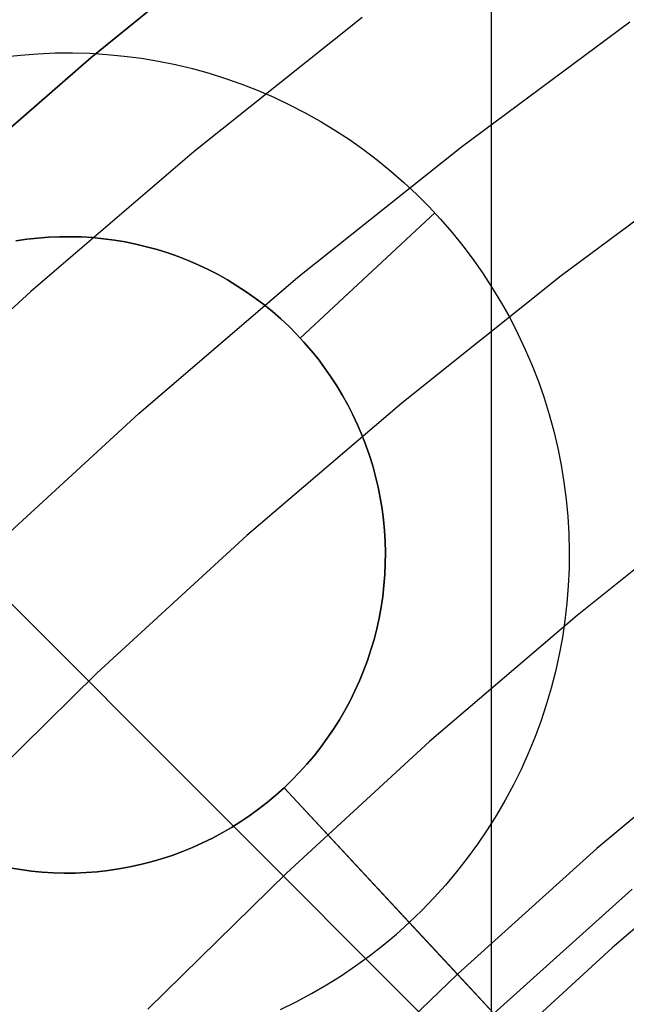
# Model space of a CAD drawing. Header units: millimetres. Extents: x 8929 to 10091, y -2708 to -1691.
# Tile 62 of 196: x 9480.68 to 9484.98, y -2030.19 to -2023.23. Entities that reach past the tile are written whole.
import ezdxf

# ---------------------------------------------------------------- set-up
doc = ezdxf.new("R2010")
doc.units = ezdxf.units.MM
for name, color, linetype in [('1', 7, 'Continuous'), ('COLOR EXT', 7, 'Continuous'), ('luz', 7, 'Continuous'), ('PLASTICO NEGRO', 7, 'Continuous')]:
    doc.layers.add(name, color=color, linetype=linetype)

msp = doc.modelspace()

# ---------------------------------------------------------------- linework, layer by layer
at = {"layer": '1', "color": 7, "true_color": 0xf4f4f4}
for p, q in [((9481.1913, -2023.4916, 206.5665), (9482.3977, -2022.5129, 206.5665)), ((9482.3977, -2022.5129, 208.3851), (9481.1913, -2023.4916, 208.3851)), ((9481.1913, -2023.4916, 207.4758), (9482.3977, -2022.5129, 207.4758)), ((9480.0195, -2024.5114, 206.5665), (9481.1913, -2023.4916, 206.5665)), ((9481.1913, -2023.4916, 208.3851), (9480.0195, -2024.5114, 208.3851)), ((9480.0195, -2024.5114, 207.4758), (9481.1913, -2023.4916, 207.4758))]:
    msp.add_line(p, q, dxfattribs=at)
at = {"layer": 'COLOR EXT', "color": 30, "true_color": 0xff8d00}
for p, q in [((9484.0226, -2030.7531, 21.6035), (9484.0226, -1989.8901, 21.6035)), ((9459.0692, -2005.7997, 21.6035), (9485.9398, -2032.6704, 21.6035)), ((9485.9398, -2032.6704, 25.6035), (9459.0692, -2005.7997, 25.6035)), ((9459.0692, -2005.7997, 23.6035), (9485.9398, -2032.6704, 23.6035))]:
    msp.add_line(p, q, dxfattribs=at)
at = {"layer": 'luz', "color": 7, "true_color": 0xffffff}
for p, q in [((9483.1081, -2023.2099, -23.2239), (9481.9191, -2024.158, -23.2239)), ((9483.8112, -2024.1235, -23.5314), (9485.0003, -2023.2406, -23.5314)), ((9482.6533, -2025.0469, -23.5314), (9483.8112, -2024.1235, -23.5314)), ((9481.9191, -2024.158, -23.2239), (9480.7635, -2025.1467, -23.2239)), ((9485.6715, -2024.178, -23.839), (9484.5144, -2025.0371, -23.839)), ((9481.528, -2026.0096, -23.5314), (9482.6533, -2025.0469, -23.5314)), ((9484.5144, -2025.0371, -23.839), (9483.3876, -2025.9357, -23.839)), ((9480.7635, -2025.1467, -23.2239), (9479.6428, -2026.1746, -23.2239)), ((9483.3876, -2025.9357, -23.839), (9482.2926, -2026.8726, -23.839)), ((9480.4366, -2027.0107, -23.5314), (9481.528, -2026.0096, -23.5314)), ((9485.7019, -2026.5802, -22.7759), (9484.6277, -2027.4368, -22.7759)), ((9482.2926, -2026.8726, -23.839), (9481.2305, -2027.8467, -23.839)), ((9484.6277, -2027.4368, -22.7759), (9483.5837, -2028.33, -22.7759)), ((9481.2305, -2027.8467, -23.839), (9480.2027, -2028.857, -23.839)), ((9483.5837, -2028.33, -22.7759), (9482.5712, -2029.2587, -22.7759)), ((9485.8678, -2028.9379, -21.7129), (9484.8749, -2029.7875, -21.7129)), ((9482.5712, -2029.2587, -22.7759), (9481.5913, -2030.2218, -22.7759)), ((9484.8749, -2029.7875, -21.7129), (9483.9119, -2030.6707, -21.7129))]:
    msp.add_line(p, q, dxfattribs=at)
at = {"layer": 'PLASTICO NEGRO', "color": 254, "true_color": 0xcad1ee}
for p, q in [((9480.5686, -2023.4884, 33.9035), (9480.6904, -2023.4749, 33.9035)), ((9480.6904, -2023.4749, 33.9035), (9480.8126, -2023.4655, 33.9035)), ((9480.8126, -2023.4655, 33.9035), (9480.935, -2023.4604, 33.9035)), ((9480.935, -2023.4604, 33.9035), (9481.0576, -2023.4595, 33.9035)), ((9481.0576, -2023.4595, 33.9035), (9481.1801, -2023.4629, 33.9035)), ((9481.1801, -2023.4629, 33.9035), (9481.3024, -2023.4704, 33.9035)), ((9481.3024, -2023.4704, 33.9035), (9481.4244, -2023.4822, 33.9035)), ((9481.4244, -2023.4822, 33.9035), (9481.5459, -2023.4982, 33.9035)), ((9481.5459, -2023.4982, 33.9035), (9481.6668, -2023.5184, 33.9035)), ((9481.6668, -2023.5184, 33.9035), (9481.7869, -2023.5427, 33.9035)), ((9481.7869, -2023.5427, 33.9035), (9481.9061, -2023.5712, 33.9035)), ((9481.9061, -2023.5712, 33.9035), (9482.0242, -2023.6038, 33.9035)), ((9482.0242, -2023.6038, 33.9035), (9482.1412, -2023.6404, 33.9035)), ((9482.1412, -2023.6404, 33.9035), (9482.2568, -2023.681, 33.9035)), ((9482.2568, -2023.681, 33.9035), (9482.371, -2023.7256, 33.9035)), ((9482.371, -2023.7256, 33.9035), (9482.4835, -2023.7741, 33.9035)), ((9482.4835, -2023.7741, 33.9035), (9482.5943, -2023.8265, 33.9035)), ((9482.5943, -2023.8265, 33.9035), (9482.7032, -2023.8827, 33.9035)), ((9482.7032, -2023.8827, 33.9035), (9482.8101, -2023.9425, 33.9035)), ((9482.8101, -2023.9425, 33.9035), (9482.9149, -2024.0061, 33.9035)), ((9482.9149, -2024.0061, 33.9035), (9483.0175, -2024.0732, 33.9035)), ((9483.0175, -2024.0732, 33.9035), (9483.1176, -2024.1438, 33.9035)), ((9483.1176, -2024.1438, 33.9035), (9483.2153, -2024.2179, 33.9035)), ((9483.2153, -2024.2179, 33.9035), (9483.3103, -2024.2952, 33.9035)), ((9483.3103, -2024.2952, 33.9035), (9483.4026, -2024.3758, 33.9035)), ((9483.4026, -2024.3758, 33.9035), (9483.4921, -2024.4596, 33.9035)), ((9483.4921, -2024.4596, 33.9035), (9483.5786, -2024.5464, 33.9035)), ((9483.5786, -2024.5464, 33.9035), (9483.6621, -2024.6361, 33.9035)), ((9482.6691, -2025.4765, 35.2035), (9483.6208, -2024.5908, 33.9035)), ((9483.6621, -2024.6361, 33.9035), (9483.7425, -2024.7286, 33.9035)), ((9480.8119, -2024.7692, 35.2035), (9480.7347, -2024.7778, 35.2035)), ((9480.7347, -2024.7778, 35.4035), (9480.8119, -2024.7692, 35.4035)), ((9480.8119, -2024.7692, 35.3035), (9480.7347, -2024.7778, 35.3035)), ((9480.8893, -2024.7633, 35.2035), (9480.8119, -2024.7692, 35.2035)), ((9480.8119, -2024.7692, 35.4035), (9480.8893, -2024.7633, 35.4035)), ((9480.8893, -2024.7633, 35.3035), (9480.8119, -2024.7692, 35.3035)), ((9480.9669, -2024.76, 35.2035), (9480.8893, -2024.7633, 35.2035)), ((9480.8893, -2024.7633, 35.4035), (9480.9669, -2024.76, 35.4035)), ((9480.9669, -2024.76, 35.3035), (9480.8893, -2024.7633, 35.3035)), ((9481.0446, -2024.7595, 35.2035), (9480.9669, -2024.76, 35.2035)), ((9480.9669, -2024.76, 35.4035), (9481.0446, -2024.7595, 35.4035)), ((9481.0446, -2024.7595, 35.3035), (9480.9669, -2024.76, 35.3035)), ((9481.1222, -2024.7616, 35.2035), (9481.0446, -2024.7595, 35.2035)), ((9481.0446, -2024.7595, 35.4035), (9481.1222, -2024.7616, 35.4035)), ((9481.1222, -2024.7616, 35.3035), (9481.0446, -2024.7595, 35.3035)), ((9481.1998, -2024.7664, 35.2035), (9481.1222, -2024.7616, 35.2035)), ((9481.1222, -2024.7616, 35.4035), (9481.1998, -2024.7664, 35.4035)), ((9481.1998, -2024.7664, 35.3035), (9481.1222, -2024.7616, 35.3035)), ((9481.2771, -2024.7739, 35.2035), (9481.1998, -2024.7664, 35.2035)), ((9481.1998, -2024.7664, 35.4035), (9481.2771, -2024.7739, 35.4035)), ((9481.2771, -2024.7739, 35.3035), (9481.1998, -2024.7664, 35.3035)), ((9481.3541, -2024.784, 35.2035), (9481.2771, -2024.7739, 35.2035)), ((9481.2771, -2024.7739, 35.4035), (9481.3541, -2024.784, 35.4035)), ((9481.3541, -2024.784, 35.3035), (9481.2771, -2024.7739, 35.3035)), ((9483.7425, -2024.7286, 33.9035), (9483.8196, -2024.8239, 33.9035)), ((9480.7347, -2024.7778, 35.2035), (9480.6578, -2024.789, 35.2035)), ((9480.6578, -2024.789, 35.4035), (9480.7347, -2024.7778, 35.4035)), ((9480.7347, -2024.7778, 35.3035), (9480.6578, -2024.789, 35.3035)), ((9481.4307, -2024.7968, 35.2035), (9481.3541, -2024.784, 35.2035)), ((9481.3541, -2024.784, 35.4035), (9481.4307, -2024.7968, 35.4035)), ((9481.4307, -2024.7968, 35.3035), (9481.3541, -2024.784, 35.3035)), ((9481.5068, -2024.8122, 35.2035), (9481.4307, -2024.7968, 35.2035)), ((9481.4307, -2024.7968, 35.4035), (9481.5068, -2024.8122, 35.4035)), ((9481.5068, -2024.8122, 35.3035), (9481.4307, -2024.7968, 35.3035)), ((9481.5824, -2024.8302, 35.2035), (9481.5068, -2024.8122, 35.2035)), ((9481.5068, -2024.8122, 35.4035), (9481.5824, -2024.8302, 35.4035)), ((9481.5824, -2024.8302, 35.3035), (9481.5068, -2024.8122, 35.3035)), ((9481.6572, -2024.8509, 35.2035), (9481.5824, -2024.8302, 35.2035)), ((9481.5824, -2024.8302, 35.4035), (9481.6572, -2024.8509, 35.4035)), ((9481.6572, -2024.8509, 35.3035), (9481.5824, -2024.8302, 35.3035)), ((9483.8196, -2024.8239, 33.9035), (9483.8933, -2024.9217, 33.9035)), ((9481.7314, -2024.8741, 35.2035), (9481.6572, -2024.8509, 35.2035)), ((9481.6572, -2024.8509, 35.4035), (9481.7314, -2024.8741, 35.4035)), ((9481.7314, -2024.8741, 35.3035), (9481.6572, -2024.8509, 35.3035)), ((9481.8046, -2024.8998, 35.2035), (9481.7314, -2024.8741, 35.2035)), ((9481.7314, -2024.8741, 35.4035), (9481.8046, -2024.8998, 35.4035)), ((9481.8046, -2024.8998, 35.3035), (9481.7314, -2024.8741, 35.3035)), ((9481.877, -2024.9281, 35.2035), (9481.8046, -2024.8998, 35.2035)), ((9481.8046, -2024.8998, 35.4035), (9481.877, -2024.9281, 35.4035)), ((9481.877, -2024.9281, 35.3035), (9481.8046, -2024.8998, 35.3035)), ((9481.9483, -2024.9589, 35.2035), (9481.877, -2024.9281, 35.2035)), ((9481.877, -2024.9281, 35.4035), (9481.9483, -2024.9589, 35.4035)), ((9481.9483, -2024.9589, 35.3035), (9481.877, -2024.9281, 35.3035)), ((9482.0185, -2024.992, 35.2035), (9481.9483, -2024.9589, 35.2035)), ((9481.9483, -2024.9589, 35.4035), (9482.0185, -2024.992, 35.4035)), ((9482.0185, -2024.992, 35.3035), (9481.9483, -2024.9589, 35.3035)), ((9483.8933, -2024.9217, 33.9035), (9483.9637, -2025.0221, 33.9035)), ((9482.0876, -2025.0276, 35.2035), (9482.0185, -2024.992, 35.2035)), ((9482.0185, -2024.992, 35.4035), (9482.0876, -2025.0276, 35.4035)), ((9482.0876, -2025.0276, 35.3035), (9482.0185, -2024.992, 35.3035)), ((9482.1553, -2025.0656, 35.2035), (9482.0876, -2025.0276, 35.2035)), ((9482.0876, -2025.0276, 35.4035), (9482.1553, -2025.0656, 35.4035)), ((9482.1553, -2025.0656, 35.3035), (9482.0876, -2025.0276, 35.3035)), ((9483.9637, -2025.0221, 33.9035), (9484.0305, -2025.1248, 33.9035)), ((9482.2218, -2025.1059, 35.2035), (9482.1553, -2025.0656, 35.2035)), ((9482.1553, -2025.0656, 35.4035), (9482.2218, -2025.1059, 35.4035)), ((9482.2218, -2025.1059, 35.3035), (9482.1553, -2025.0656, 35.3035)), ((9482.2867, -2025.1484, 35.2035), (9482.2218, -2025.1059, 35.2035)), ((9482.2218, -2025.1059, 35.4035), (9482.2867, -2025.1484, 35.4035)), ((9482.2867, -2025.1484, 35.3035), (9482.2218, -2025.1059, 35.3035)), ((9482.3502, -2025.1932, 35.2035), (9482.2867, -2025.1484, 35.2035)), ((9482.2867, -2025.1484, 35.4035), (9482.3502, -2025.1932, 35.4035)), ((9482.3502, -2025.1932, 35.3035), (9482.2867, -2025.1484, 35.3035)), ((9482.4121, -2025.2401, 35.2035), (9482.3502, -2025.1932, 35.2035)), ((9482.3502, -2025.1932, 35.4035), (9482.4121, -2025.2401, 35.4035)), ((9482.4121, -2025.2401, 35.3035), (9482.3502, -2025.1932, 35.3035)), ((9484.0305, -2025.1248, 33.9035), (9484.0938, -2025.2298, 33.9035)), ((9482.4724, -2025.2891, 35.2035), (9482.4121, -2025.2401, 35.2035)), ((9482.4121, -2025.2401, 35.4035), (9482.4724, -2025.2891, 35.4035)), ((9482.4724, -2025.2891, 35.3035), (9482.4121, -2025.2401, 35.3035)), ((9484.0938, -2025.2298, 33.9035), (9484.1534, -2025.3368, 33.9035)), ((9482.5309, -2025.3402, 35.2035), (9482.4724, -2025.2891, 35.2035)), ((9482.4724, -2025.2891, 35.4035), (9482.5309, -2025.3402, 35.4035)), ((9482.5309, -2025.3402, 35.3035), (9482.4724, -2025.2891, 35.3035)), ((9482.5876, -2025.3933, 35.2035), (9482.5309, -2025.3402, 35.2035)), ((9482.5309, -2025.3402, 35.4035), (9482.5876, -2025.3933, 35.4035)), ((9482.5876, -2025.3933, 35.3035), (9482.5309, -2025.3402, 35.3035)), ((9482.6424, -2025.4483, 35.2035), (9482.5876, -2025.3933, 35.2035)), ((9482.5876, -2025.3933, 35.4035), (9482.6424, -2025.4483, 35.4035)), ((9482.6424, -2025.4483, 35.3035), (9482.5876, -2025.3933, 35.3035)), ((9484.1534, -2025.3368, 33.9035), (9484.2092, -2025.4459, 33.9035)), ((9482.6953, -2025.5052, 35.2035), (9482.6424, -2025.4483, 35.2035)), ((9482.6424, -2025.4483, 35.4035), (9482.6953, -2025.5052, 35.4035)), ((9482.6953, -2025.5052, 35.3035), (9482.6424, -2025.4483, 35.3035)), ((9484.2092, -2025.4459, 33.9035), (9484.2613, -2025.5569, 33.9035)), ((9482.6691, -2025.4765, 35.2035), (9482.6691, -2025.4765, 35.4035)), ((9482.7463, -2025.5638, 35.2035), (9482.6953, -2025.5052, 35.2035)), ((9482.6953, -2025.5052, 35.4035), (9482.7463, -2025.5638, 35.4035)), ((9482.7463, -2025.5638, 35.3035), (9482.6953, -2025.5052, 35.3035)), ((9482.7951, -2025.6242, 35.2035), (9482.7463, -2025.5638, 35.2035)), ((9482.7463, -2025.5638, 35.4035), (9482.7951, -2025.6242, 35.4035)), ((9482.7951, -2025.6242, 35.3035), (9482.7463, -2025.5638, 35.3035)), ((9484.2613, -2025.5569, 33.9035), (9484.3095, -2025.6695, 33.9035)), ((9482.8419, -2025.6862, 35.2035), (9482.7951, -2025.6242, 35.2035)), ((9482.7951, -2025.6242, 35.4035), (9482.8419, -2025.6862, 35.4035)), ((9482.8419, -2025.6862, 35.3035), (9482.7951, -2025.6242, 35.3035)), ((9484.3095, -2025.6695, 33.9035), (9484.3538, -2025.7838, 33.9035)), ((9482.8865, -2025.7498, 35.2035), (9482.8419, -2025.6862, 35.2035)), ((9482.8419, -2025.6862, 35.4035), (9482.8865, -2025.7498, 35.4035)), ((9482.8865, -2025.7498, 35.3035), (9482.8419, -2025.6862, 35.3035)), ((9482.9288, -2025.8149, 35.2035), (9482.8865, -2025.7498, 35.2035)), ((9482.8865, -2025.7498, 35.4035), (9482.9288, -2025.8149, 35.4035)), ((9482.9288, -2025.8149, 35.3035), (9482.8865, -2025.7498, 35.3035)), ((9482.9689, -2025.8814, 35.2035), (9482.9288, -2025.8149, 35.2035)), ((9482.9288, -2025.8149, 35.4035), (9482.9689, -2025.8814, 35.4035)), ((9482.9689, -2025.8814, 35.3035), (9482.9288, -2025.8149, 35.3035)), ((9484.3538, -2025.7838, 33.9035), (9484.3941, -2025.8995, 33.9035)), ((9483.0067, -2025.9493, 35.2035), (9482.9689, -2025.8814, 35.2035)), ((9482.9689, -2025.8814, 35.4035), (9483.0067, -2025.9493, 35.4035)), ((9483.0067, -2025.9493, 35.3035), (9482.9689, -2025.8814, 35.3035)), ((9483.0421, -2026.0184, 35.2035), (9483.0067, -2025.9493, 35.2035)), ((9483.0067, -2025.9493, 35.4035), (9483.0421, -2026.0184, 35.4035)), ((9483.0421, -2026.0184, 35.3035), (9483.0067, -2025.9493, 35.3035)), ((9484.3941, -2025.8995, 33.9035), (9484.4304, -2026.0166, 33.9035)), ((9483.0751, -2026.0888, 35.2035), (9483.0421, -2026.0184, 35.2035)), ((9483.0421, -2026.0184, 35.4035), (9483.0751, -2026.0888, 35.4035)), ((9483.0751, -2026.0888, 35.3035), (9483.0421, -2026.0184, 35.3035)), ((9484.4304, -2026.0166, 33.9035), (9484.4627, -2026.1348, 33.9035)), ((9483.1057, -2026.1602, 35.2035), (9483.0751, -2026.0888, 35.2035)), ((9483.0751, -2026.0888, 35.4035), (9483.1057, -2026.1602, 35.4035)), ((9483.1057, -2026.1602, 35.3035), (9483.0751, -2026.0888, 35.3035)), ((9483.1337, -2026.2326, 35.2035), (9483.1057, -2026.1602, 35.2035)), ((9483.1057, -2026.1602, 35.4035), (9483.1337, -2026.2326, 35.4035)), ((9483.1337, -2026.2326, 35.3035), (9483.1057, -2026.1602, 35.3035)), ((9484.4627, -2026.1348, 33.9035), (9484.4908, -2026.2541, 33.9035)), ((9483.1593, -2026.3059, 35.2035), (9483.1337, -2026.2326, 35.2035)), ((9483.1337, -2026.2326, 35.4035), (9483.1593, -2026.3059, 35.4035)), ((9483.1593, -2026.3059, 35.3035), (9483.1337, -2026.2326, 35.3035)), ((9483.1823, -2026.3801, 35.2035), (9483.1593, -2026.3059, 35.2035)), ((9483.1593, -2026.3059, 35.4035), (9483.1823, -2026.3801, 35.4035)), ((9483.1823, -2026.3801, 35.3035), (9483.1593, -2026.3059, 35.3035)), ((9484.4908, -2026.2541, 33.9035), (9484.5148, -2026.3743, 33.9035)), ((9484.5148, -2026.3743, 33.9035), (9484.5346, -2026.4952, 33.9035)), ((9483.2027, -2026.4551, 35.2035), (9483.1823, -2026.3801, 35.2035)), ((9483.1823, -2026.3801, 35.4035), (9483.2027, -2026.4551, 35.4035)), ((9483.2027, -2026.4551, 35.3035), (9483.1823, -2026.3801, 35.3035)), ((9483.2205, -2026.5307, 35.2035), (9483.2027, -2026.4551, 35.2035)), ((9483.2027, -2026.4551, 35.4035), (9483.2205, -2026.5307, 35.4035)), ((9483.2205, -2026.5307, 35.3035), (9483.2027, -2026.4551, 35.3035)), ((9484.5346, -2026.4952, 33.9035), (9484.5503, -2026.6167, 33.9035)), ((9483.2358, -2026.6068, 35.2035), (9483.2205, -2026.5307, 35.2035)), ((9483.2205, -2026.5307, 35.4035), (9483.2358, -2026.6068, 35.4035)), ((9483.2358, -2026.6068, 35.3035), (9483.2205, -2026.5307, 35.3035)), ((9483.2483, -2026.6835, 35.2035), (9483.2358, -2026.6068, 35.2035)), ((9483.2358, -2026.6068, 35.4035), (9483.2483, -2026.6835, 35.4035)), ((9483.2483, -2026.6835, 35.3035), (9483.2358, -2026.6068, 35.3035)), ((9484.5503, -2026.6167, 33.9035), (9484.5617, -2026.7388, 33.9035)), ((9483.2583, -2026.7605, 35.2035), (9483.2483, -2026.6835, 35.2035)), ((9483.2483, -2026.6835, 35.4035), (9483.2583, -2026.7605, 35.4035)), ((9483.2583, -2026.7605, 35.3035), (9483.2483, -2026.6835, 35.3035)), ((9483.2655, -2026.8379, 35.2035), (9483.2583, -2026.7605, 35.2035)), ((9483.2583, -2026.7605, 35.4035), (9483.2655, -2026.8379, 35.4035)), ((9483.2655, -2026.8379, 35.3035), (9483.2583, -2026.7605, 35.3035)), ((9484.5617, -2026.7388, 33.9035), (9484.569, -2026.8611, 33.9035)), ((9483.2701, -2026.9154, 35.2035), (9483.2655, -2026.8379, 35.2035)), ((9483.2655, -2026.8379, 35.4035), (9483.2701, -2026.9154, 35.4035)), ((9483.2701, -2026.9154, 35.3035), (9483.2655, -2026.8379, 35.3035)), ((9484.569, -2026.8611, 33.9035), (9484.572, -2026.9836, 33.9035)), ((9483.272, -2026.993, 35.2035), (9483.2701, -2026.9154, 35.2035)), ((9483.2701, -2026.9154, 35.4035), (9483.272, -2026.993, 35.4035)), ((9483.272, -2026.993, 35.3035), (9483.2701, -2026.9154, 35.3035)), ((9483.2712, -2027.0707, 35.2035), (9483.272, -2026.993, 35.2035)), ((9483.272, -2026.993, 35.4035), (9483.2712, -2027.0707, 35.4035)), ((9483.2712, -2027.0707, 35.3035), (9483.272, -2026.993, 35.3035)), ((9484.572, -2026.9836, 33.9035), (9484.5707, -2027.1062, 33.9035)), ((9483.2678, -2027.1483, 35.2035), (9483.2712, -2027.0707, 35.2035)), ((9483.2712, -2027.0707, 35.4035), (9483.2678, -2027.1483, 35.4035)), ((9483.2678, -2027.1483, 35.3035), (9483.2712, -2027.0707, 35.3035)), ((9484.5707, -2027.1062, 33.9035), (9484.5653, -2027.2286, 33.9035)), ((9483.2616, -2027.2257, 35.2035), (9483.2678, -2027.1483, 35.2035)), ((9483.2678, -2027.1483, 35.4035), (9483.2616, -2027.2257, 35.4035)), ((9483.2616, -2027.2257, 35.3035), (9483.2678, -2027.1483, 35.3035)), ((9483.2528, -2027.3029, 35.2035), (9483.2616, -2027.2257, 35.2035)), ((9483.2616, -2027.2257, 35.4035), (9483.2528, -2027.3029, 35.4035)), ((9483.2528, -2027.3029, 35.3035), (9483.2616, -2027.2257, 35.3035)), ((9484.5653, -2027.2286, 33.9035), (9484.5556, -2027.3508, 33.9035)), ((9483.2414, -2027.3797, 35.2035), (9483.2528, -2027.3029, 35.2035)), ((9483.2528, -2027.3029, 35.4035), (9483.2414, -2027.3797, 35.4035)), ((9483.2414, -2027.3797, 35.3035), (9483.2528, -2027.3029, 35.3035)), ((9484.5556, -2027.3508, 33.9035), (9484.5417, -2027.4725, 33.9035)), ((9483.2273, -2027.4561, 35.2035), (9483.2414, -2027.3797, 35.2035)), ((9483.2414, -2027.3797, 35.4035), (9483.2273, -2027.4561, 35.4035)), ((9483.2273, -2027.4561, 35.3035), (9483.2414, -2027.3797, 35.3035)), ((9483.2105, -2027.532, 35.2035), (9483.2273, -2027.4561, 35.2035)), ((9483.2273, -2027.4561, 35.4035), (9483.2105, -2027.532, 35.4035)), ((9483.2105, -2027.532, 35.3035), (9483.2273, -2027.4561, 35.3035)), ((9484.5417, -2027.4725, 33.9035), (9484.5236, -2027.5937, 33.9035)), ((9483.1912, -2027.6072, 35.2035), (9483.2105, -2027.532, 35.2035)), ((9483.2105, -2027.532, 35.4035), (9483.1912, -2027.6072, 35.4035)), ((9483.1912, -2027.6072, 35.3035), (9483.2105, -2027.532, 35.3035)), ((9483.1693, -2027.6817, 35.2035), (9483.1912, -2027.6072, 35.2035)), ((9483.1912, -2027.6072, 35.4035), (9483.1693, -2027.6817, 35.4035)), ((9483.1693, -2027.6817, 35.3035), (9483.1912, -2027.6072, 35.3035)), ((9484.5236, -2027.5937, 33.9035), (9484.5014, -2027.7142, 33.9035)), ((9483.1448, -2027.7554, 35.2035), (9483.1693, -2027.6817, 35.2035)), ((9483.1693, -2027.6817, 35.4035), (9483.1448, -2027.7554, 35.4035)), ((9483.1448, -2027.7554, 35.3035), (9483.1693, -2027.6817, 35.3035)), ((9483.1178, -2027.8282, 35.2035), (9483.1448, -2027.7554, 35.2035)), ((9483.1448, -2027.7554, 35.4035), (9483.1178, -2027.8282, 35.4035)), ((9483.1178, -2027.8282, 35.3035), (9483.1448, -2027.7554, 35.3035)), ((9484.5014, -2027.7142, 33.9035), (9484.475, -2027.8339, 33.9035)), ((9483.0882, -2027.9001, 35.2035), (9483.1178, -2027.8282, 35.2035)), ((9483.1178, -2027.8282, 35.4035), (9483.0882, -2027.9001, 35.4035)), ((9483.0882, -2027.9001, 35.3035), (9483.1178, -2027.8282, 35.3035)), ((9484.475, -2027.8339, 33.9035), (9484.4445, -2027.9526, 33.9035)), ((9483.0563, -2027.9709, 35.2035), (9483.0882, -2027.9001, 35.2035)), ((9483.0882, -2027.9001, 35.4035), (9483.0563, -2027.9709, 35.4035)), ((9483.0563, -2027.9709, 35.3035), (9483.0882, -2027.9001, 35.3035)), ((9483.0219, -2028.0405, 35.2035), (9483.0563, -2027.9709, 35.2035)), ((9483.0563, -2027.9709, 35.4035), (9483.0219, -2028.0405, 35.4035)), ((9483.0219, -2028.0405, 35.3035), (9483.0563, -2027.9709, 35.3035)), ((9484.4445, -2027.9526, 33.9035), (9484.4099, -2028.0702, 33.9035)), ((9482.9851, -2028.1089, 35.2035), (9483.0219, -2028.0405, 35.2035)), ((9483.0219, -2028.0405, 35.4035), (9482.9851, -2028.1089, 35.4035)), ((9482.9851, -2028.1089, 35.3035), (9483.0219, -2028.0405, 35.3035)), ((9482.946, -2028.176, 35.2035), (9482.9851, -2028.1089, 35.2035)), ((9482.9851, -2028.1089, 35.4035), (9482.946, -2028.176, 35.4035)), ((9482.946, -2028.176, 35.3035), (9482.9851, -2028.1089, 35.3035)), ((9484.4099, -2028.0702, 33.9035), (9484.3712, -2028.1865, 33.9035)), ((9482.9045, -2028.2417, 35.2035), (9482.946, -2028.176, 35.2035)), ((9482.946, -2028.176, 35.4035), (9482.9045, -2028.2417, 35.4035)), ((9482.9045, -2028.2417, 35.3035), (9482.946, -2028.176, 35.3035)), ((9484.3712, -2028.1865, 33.9035), (9484.3286, -2028.3014, 33.9035)), ((9482.8609, -2028.306, 35.2035), (9482.9045, -2028.2417, 35.2035)), ((9482.9045, -2028.2417, 35.4035), (9482.8609, -2028.306, 35.4035)), ((9482.8609, -2028.306, 35.3035), (9482.9045, -2028.2417, 35.3035)), ((9485.7852, -2028.2336, 35.4035), (9484.768, -2029.0863, 35.4035)), ((9482.815, -2028.3687, 35.2035), (9482.8609, -2028.306, 35.2035)), ((9482.8609, -2028.306, 35.4035), (9482.815, -2028.3687, 35.4035)), ((9482.815, -2028.3687, 35.3035), (9482.8609, -2028.306, 35.3035)), ((9484.3286, -2028.3014, 33.9035), (9484.282, -2028.4147, 33.9035)), ((9482.767, -2028.4297, 35.2035), (9482.815, -2028.3687, 35.2035)), ((9482.815, -2028.3687, 35.4035), (9482.767, -2028.4297, 35.4035)), ((9482.767, -2028.4297, 35.3035), (9482.815, -2028.3687, 35.3035)), ((9482.717, -2028.4891, 35.2035), (9482.767, -2028.4297, 35.2035)), ((9482.767, -2028.4297, 35.4035), (9482.717, -2028.4891, 35.4035)), ((9482.717, -2028.4891, 35.3035), (9482.767, -2028.4297, 35.3035)), ((9484.282, -2028.4147, 33.9035), (9484.2316, -2028.5264, 33.9035)), ((9482.6649, -2028.5468, 35.2035), (9482.717, -2028.4891, 35.2035)), ((9482.717, -2028.4891, 35.4035), (9482.6649, -2028.5468, 35.4035)), ((9482.6649, -2028.5468, 35.3035), (9482.717, -2028.4891, 35.3035)), ((9484.2316, -2028.5264, 33.9035), (9484.1773, -2028.6363, 33.9035)), ((9482.5549, -2028.6564, 35.2035), (9482.6109, -2028.6025, 35.2035)), ((9482.6109, -2028.6025, 35.4035), (9482.5549, -2028.6564, 35.4035)), ((9482.5549, -2028.6564, 35.3035), (9482.6109, -2028.6025, 35.3035)), ((9482.6109, -2028.6025, 35.2035), (9482.6649, -2028.5468, 35.2035)), ((9482.6649, -2028.5468, 35.4035), (9482.6109, -2028.6025, 35.4035)), ((9482.6109, -2028.6025, 35.3035), (9482.6649, -2028.5468, 35.3035)), ((9482.5549, -2028.6564, 35.2035), (9482.4972, -2028.7084, 35.2035)), ((9482.5549, -2028.6564, 35.4035), (9482.4972, -2028.7084, 35.4035)), ((9482.4972, -2028.7084, 35.3035), (9482.5549, -2028.6564, 35.3035)), ((9483.4406, -2029.6081, 33.9035), (9482.5549, -2028.6564, 35.2035)), ((9482.5549, -2028.6564, 35.2035), (9482.5549, -2028.6564, 35.4035)), ((9482.5549, -2028.6564, 35.4035), (9483.7809, -2029.9737, 35.4035)), ((9484.1773, -2028.6363, 33.9035), (9484.1193, -2028.7442, 33.9035)), ((9482.4972, -2028.7084, 35.2035), (9482.4376, -2028.7583, 35.2035)), ((9482.4972, -2028.7084, 35.4035), (9482.4376, -2028.7583, 35.4035)), ((9482.4376, -2028.7583, 35.3035), (9482.4972, -2028.7084, 35.3035)), ((9484.1193, -2028.7442, 33.9035), (9484.0575, -2028.8501, 33.9035)), ((9482.3764, -2028.8061, 35.2035), (9482.3136, -2028.8518, 35.2035)), ((9482.3764, -2028.8061, 35.4035), (9482.3136, -2028.8518, 35.4035)), ((9482.3136, -2028.8518, 35.3035), (9482.3764, -2028.8061, 35.3035)), ((9482.4376, -2028.7583, 35.2035), (9482.3764, -2028.8061, 35.2035)), ((9482.4376, -2028.7583, 35.4035), (9482.3764, -2028.8061, 35.4035)), ((9482.3764, -2028.8061, 35.3035), (9482.4376, -2028.7583, 35.3035)), ((9482.3136, -2028.8518, 35.2035), (9482.2492, -2028.8952, 35.2035)), ((9482.3136, -2028.8518, 35.4035), (9482.2492, -2028.8952, 35.4035)), ((9482.2492, -2028.8952, 35.3035), (9482.3136, -2028.8518, 35.3035)), ((9484.0575, -2028.8501, 33.9035), (9483.9922, -2028.9538, 33.9035)), ((9482.1834, -2028.9365, 35.2035), (9482.1162, -2028.9754, 35.2035)), ((9482.1834, -2028.9365, 35.4035), (9482.1162, -2028.9754, 35.4035)), ((9482.1162, -2028.9754, 35.3035), (9482.1834, -2028.9365, 35.3035)), ((9482.2492, -2028.8952, 35.2035), (9482.1834, -2028.9365, 35.2035)), ((9482.2492, -2028.8952, 35.4035), (9482.1834, -2028.9365, 35.4035)), ((9482.1834, -2028.9365, 35.3035), (9482.2492, -2028.8952, 35.3035)), ((9482.0477, -2029.012, 35.2035), (9481.978, -2029.0462, 35.2035)), ((9482.0477, -2029.012, 35.4035), (9481.978, -2029.0462, 35.4035)), ((9481.978, -2029.0462, 35.3035), (9482.0477, -2029.012, 35.3035)), ((9482.1162, -2028.9754, 35.2035), (9482.0477, -2029.012, 35.2035)), ((9482.1162, -2028.9754, 35.4035), (9482.0477, -2029.012, 35.4035)), ((9482.0477, -2029.012, 35.3035), (9482.1162, -2028.9754, 35.3035)), ((9483.9922, -2028.9538, 33.9035), (9483.9233, -2029.0551, 33.9035)), ((9481.9071, -2029.078, 35.2035), (9481.8352, -2029.1073, 35.2035)), ((9481.9071, -2029.078, 35.4035), (9481.8352, -2029.1073, 35.4035)), ((9481.8352, -2029.1073, 35.3035), (9481.9071, -2029.078, 35.3035)), ((9481.978, -2029.0462, 35.2035), (9481.9071, -2029.078, 35.2035)), ((9481.978, -2029.0462, 35.4035), (9481.9071, -2029.078, 35.4035)), ((9481.9071, -2029.078, 35.3035), (9481.978, -2029.0462, 35.3035)), ((9484.768, -2029.0863, 35.4035), (9483.7809, -2029.9737, 35.4035)), ((9483.9233, -2029.0551, 33.9035), (9483.851, -2029.1541, 33.9035)), ((9481.6885, -2029.1584, 35.2035), (9481.6139, -2029.1801, 35.2035)), ((9481.6885, -2029.1584, 35.4035), (9481.6139, -2029.1801, 35.4035)), ((9481.6139, -2029.1801, 35.3035), (9481.6885, -2029.1584, 35.3035)), ((9481.7623, -2029.1341, 35.2035), (9481.6885, -2029.1584, 35.2035)), ((9481.7623, -2029.1341, 35.4035), (9481.6885, -2029.1584, 35.4035)), ((9481.6885, -2029.1584, 35.3035), (9481.7623, -2029.1341, 35.3035)), ((9481.8352, -2029.1073, 35.2035), (9481.7623, -2029.1341, 35.2035)), ((9481.8352, -2029.1073, 35.4035), (9481.7623, -2029.1341, 35.4035)), ((9481.7623, -2029.1341, 35.3035), (9481.8352, -2029.1073, 35.3035)), ((9483.851, -2029.1541, 33.9035), (9483.7753, -2029.2504, 33.9035)), ((9480.69, -2029.2347, 35.2035), (9480.6134, -2029.2219, 35.2035)), ((9480.69, -2029.2347, 35.4035), (9480.6134, -2029.2219, 35.4035)), ((9480.6134, -2029.2219, 35.3035), (9480.69, -2029.2347, 35.3035)), ((9481.3863, -2029.2297, 35.2035), (9481.3095, -2029.2409, 35.2035)), ((9481.3863, -2029.2297, 35.4035), (9481.3095, -2029.2409, 35.4035)), ((9481.3095, -2029.2409, 35.3035), (9481.3863, -2029.2297, 35.3035)), ((9481.4627, -2029.2158, 35.2035), (9481.3863, -2029.2297, 35.2035)), ((9481.4627, -2029.2158, 35.4035), (9481.3863, -2029.2297, 35.4035)), ((9481.3863, -2029.2297, 35.3035), (9481.4627, -2029.2158, 35.3035)), ((9481.5386, -2029.1993, 35.2035), (9481.4627, -2029.2158, 35.2035)), ((9481.5386, -2029.1993, 35.4035), (9481.4627, -2029.2158, 35.4035)), ((9481.4627, -2029.2158, 35.3035), (9481.5386, -2029.1993, 35.3035)), ((9481.6139, -2029.1801, 35.2035), (9481.5386, -2029.1993, 35.2035)), ((9481.6139, -2029.1801, 35.4035), (9481.5386, -2029.1993, 35.4035)), ((9481.5386, -2029.1993, 35.3035), (9481.6139, -2029.1801, 35.3035)), ((9480.7671, -2029.2449, 35.2035), (9480.69, -2029.2347, 35.2035)), ((9480.7671, -2029.2449, 35.4035), (9480.69, -2029.2347, 35.4035)), ((9480.69, -2029.2347, 35.3035), (9480.7671, -2029.2449, 35.3035)), ((9480.8444, -2029.2523, 35.2035), (9480.7671, -2029.2449, 35.2035)), ((9480.8444, -2029.2523, 35.4035), (9480.7671, -2029.2449, 35.4035)), ((9480.7671, -2029.2449, 35.3035), (9480.8444, -2029.2523, 35.3035)), ((9480.9219, -2029.2571, 35.2035), (9480.8444, -2029.2523, 35.2035)), ((9480.9219, -2029.2571, 35.4035), (9480.8444, -2029.2523, 35.4035)), ((9480.8444, -2029.2523, 35.3035), (9480.9219, -2029.2571, 35.3035)), ((9480.9995, -2029.2592, 35.2035), (9480.9219, -2029.2571, 35.2035)), ((9480.9995, -2029.2592, 35.4035), (9480.9219, -2029.2571, 35.4035)), ((9480.9219, -2029.2571, 35.3035), (9480.9995, -2029.2592, 35.3035)), ((9481.0772, -2029.2587, 35.2035), (9480.9995, -2029.2592, 35.2035)), ((9481.0772, -2029.2587, 35.4035), (9480.9995, -2029.2592, 35.4035)), ((9480.9995, -2029.2592, 35.3035), (9481.0772, -2029.2587, 35.3035)), ((9481.1548, -2029.2554, 35.2035), (9481.0772, -2029.2587, 35.2035)), ((9481.1548, -2029.2554, 35.4035), (9481.0772, -2029.2587, 35.4035)), ((9481.0772, -2029.2587, 35.3035), (9481.1548, -2029.2554, 35.3035)), ((9481.2323, -2029.2495, 35.2035), (9481.1548, -2029.2554, 35.2035)), ((9481.2323, -2029.2495, 35.4035), (9481.1548, -2029.2554, 35.4035)), ((9481.1548, -2029.2554, 35.3035), (9481.2323, -2029.2495, 35.3035)), ((9481.3095, -2029.2409, 35.2035), (9481.2323, -2029.2495, 35.2035)), ((9481.3095, -2029.2409, 35.4035), (9481.2323, -2029.2495, 35.4035)), ((9481.2323, -2029.2495, 35.3035), (9481.3095, -2029.2409, 35.3035)), ((9483.7753, -2029.2504, 33.9035), (9483.6963, -2029.3441, 33.9035)), ((9483.6963, -2029.3441, 33.9035), (9483.6141, -2029.435, 33.9035)), ((9483.6141, -2029.435, 33.9035), (9483.5288, -2029.523, 33.9035)), ((9484.0399, -2030.252, 33.9035), (9485.0173, -2029.3734, 33.9035)), ((9483.5288, -2029.523, 33.9035), (9483.4406, -2029.6081, 33.9035)), ((9483.3494, -2029.69, 33.9035), (9483.4406, -2029.6081, 33.9035)), ((9483.4406, -2029.6081, 33.9035), (9484.0399, -2030.252, 33.9035)), ((9483.2555, -2029.7687, 33.9035), (9483.3494, -2029.69, 33.9035)), ((9483.1589, -2029.8442, 33.9035), (9483.2555, -2029.7687, 33.9035)), ((9483.0598, -2029.9162, 33.9035), (9483.1589, -2029.8442, 33.9035)), ((9482.9583, -2029.9849, 33.9035), (9483.0598, -2029.9162, 33.9035)), ((9482.8249, -2030.8946, 35.4035), (9483.7809, -2029.9737, 35.4035)), ((9482.8544, -2030.0499, 33.9035), (9482.9583, -2029.9849, 33.9035)), ((9483.7809, -2029.9737, 35.4035), (9483.8398, -2030.037, 35.402)), ((9482.7484, -2030.1113, 33.9035), (9482.8544, -2030.0499, 33.9035)), ((9483.8398, -2030.037, 35.402), (9483.8986, -2030.1003, 35.3975)), ((9482.6403, -2030.1691, 33.9035), (9482.7484, -2030.1113, 33.9035)), ((9483.8986, -2030.1003, 35.3975), (9483.9573, -2030.1634, 35.3901)), ((9482.5303, -2030.2231, 33.9035), (9482.6403, -2030.1691, 33.9035)), ((9483.9573, -2030.1634, 35.3901), (9484.0158, -2030.2262, 35.3796))]:
    msp.add_line(p, q, dxfattribs=at)

doc.saveas('drawing.dxf')
